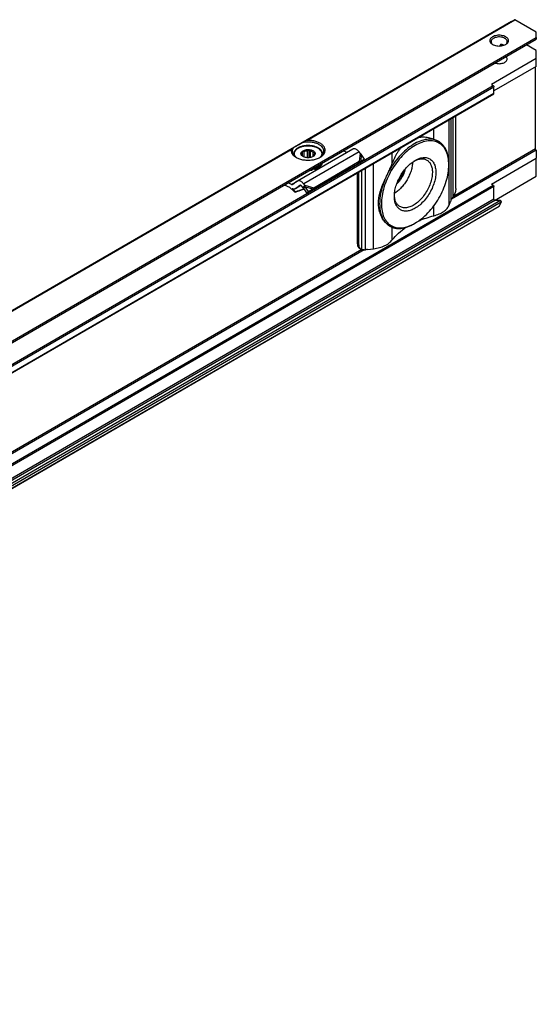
# Model space of a CAD drawing. Header units: millimetres. Extents: x -418 to 1575, y -634 to 914.
# Tile 49 of 49: x 1258 to 1364, y 713 to 914. Entities that reach past the tile are written whole.
import ezdxf

# ---------------------------------------------------------------- set-up
doc = ezdxf.new("R2010")
doc.units = ezdxf.units.MM

# ---------------------------------------------------------------- blocks, each defined once
blk = doc.blocks.new('SOPORTE_SV2__52', base_point=(669.09, 483.45))
at = {"color": 7, "linetype": 'Continuous'}
for p, q in [((1358.56, 913.93), (669.13, 514.91)), ((1358.56, 913.93), (1359.18, 914.29)), ((1363.64, 911.76), (1359.28, 914.28)), ((1363.64, 910.69), (1363.64, 911.76)), ((676.25, 512.46), (1363.64, 910.3)), ((1363.64, 910.69), (1363.64, 910.3)), ((1356.26, 908.93), (1356.26, 909.09)), ((1356.43, 908.94), (1356.8, 909.16)), ((1363.64, 908.01), (1361.66, 909.15)), ((1363.64, 906.37), (1363.64, 908.01)), ((1363.64, 906.37), (1354.45, 901.05)), ((1363.64, 904.74), (1363.64, 906.37)), ((1363.64, 904.74), (1354.98, 899.73)), ((1363.46, 887.89), (1363.46, 904.64)), ((1354.45, 901.05), (1354.84, 900.82)), ((1354.98, 899.28), (1354.98, 900.58)), ((686.72, 512.44), (1354.94, 899.18)), ((1347.18, 879.79), (1347.18, 894.69)), ((1326.1, 887.85), (1314.78, 881.3)), ((1317.17, 886.09), (1317.17, 887.74)), ((1343.69, 889.41), (1343.65, 889.43)), ((1363.64, 887.62), (1363.61, 887.64)), ((1363.64, 887.62), (1363.64, 885.98)), ((1313.97, 886.76), (1313.97, 886.69)), ((1315.69, 886.55), (1315.69, 886.69)), ((1315.78, 886.46), (1315.78, 887.1)), ((1315.83, 886.42), (1315.83, 887.43)), ((1316.17, 886.22), (1316.17, 887.39)), ((1316.83, 886.08), (1316.83, 887.54)), ((1317.46, 886.13), (1317.46, 887.5)), ((1318.02, 886.34), (1318.02, 887.24)), ((1318.26, 886.69), (1318.26, 886.9)), ((1319.97, 886.76), (1319.97, 886.69)), ((1324.91, 887.16), (1324.24, 887.5)), ((1327.6, 887.02), (1327.4, 887.28)), ((1327.74, 885.38), (1328.48, 885.77)), ((1328.48, 885.77), (1327.86, 886.79)), ((1328.48, 885.77), (1327.88, 885.37)), ((1354.45, 880.66), (1363.64, 885.98)), ((1363.64, 882.31), (1363.64, 885.98)), ((1317.77, 879.47), (1327.09, 884.86)), ((1317.87, 883.75), (1317.87, 883.59)), ((1318.14, 879.96), (1327.45, 885.35)), ((1318.33, 883.86), (1318.33, 883.7)), ((1327.12, 884.91), (1327.09, 884.86)), ((1327.23, 885.06), (1327.12, 884.91)), ((1327.22, 885.02), (1327.88, 885.37)), ((1327.45, 885.35), (1327.23, 885.06)), ((1327.38, 885.14), (1327.33, 885.1)), ((1327.74, 885.38), (1327.38, 885.14)), ((1345.75, 884.64), (1345.75, 884.84)), ((1327.05, 868.52), (1327.05, 883.04)), ((1327.38, 868.33), (1327.38, 883.24)), ((1355.09, 877.37), (1363.64, 882.31)), ((1313.23, 879.98), (1312.17, 880.51)), ((1313.6, 880.61), (1312.93, 880.95)), ((1314.73, 881.27), (1313.84, 880.61)), ((1315.51, 880.42), (1314.33, 879.73)), ((1315.27, 880.42), (1314.37, 879.76)), ((1316.22, 879.64), (1315.57, 879.43)), ((1315.62, 879.55), (1315.59, 879.47)), ((1315.62, 879.55), (1316.17, 879.72)), ((1315.92, 879.98), (1315.72, 880.24)), ((1316.07, 880.18), (1315.92, 879.98)), ((1316.19, 880), (1316.06, 879.9)), ((1316.7, 878.89), (1316.06, 879.9)), ((1316.29, 880.47), (1316.07, 880.18)), ((1316.29, 880.47), (1316.08, 880.73)), ((1316.39, 880.15), (1316.19, 880)), ((1317.04, 879.15), (1316.39, 880.15)), ((1317.04, 879.15), (1317.96, 879.72)), ((1317.96, 879.72), (1317.62, 879.46)), ((1317.92, 879.66), (1317.77, 879.47)), ((1318.14, 879.96), (1317.92, 879.66)), ((1354.84, 880.44), (1354.45, 880.66)), ((1354.98, 877.59), (1354.98, 880.19)), ((1314.37, 879.14), (1314.32, 879.02)), ((1316.7, 878.89), (1317.62, 879.46)), ((1317.04, 879.15), (1316.7, 878.89)), ((1356.04, 876.12), (687.82, 489.38)), ((1345.83, 876.42), (1346.11, 877.14)), ((1356.29, 877.31), (1355.18, 877.33)), ((1356.07, 876.15), (1356.48, 876.99)), ((1333.67, 872.1), (1333.63, 872.12)), ((1338.83, 872.68), (1338.65, 872.58)), ((1327.46, 867.61), (1327.8, 867.42)), ((1329.14, 867.32), (1330.38, 867.48))]:
    blk.add_line(p, q, dxfattribs=at)
at = {"color": 3, "linetype": 'Continuous'}
for p, q in [((1316.39, 889.53), (1359.18, 914.29)), ((1316.69, 889.63), (1359.28, 914.28)), ((1358.56, 913.93), (1358.56, 913.93)), ((676.05, 512.73), (1363.64, 910.69)), ((1356.49, 909.22), (1356.26, 909.09)), ((686.62, 514.08), (1354.84, 900.82)), ((686.76, 513.83), (1354.98, 900.58)), ((686.76, 512.53), (1354.98, 899.28)), ((1345.83, 876.42), (1345.83, 893.91)), ((1346.21, 877.44), (1346.21, 894.14)), ((1346.62, 878.15), (1346.62, 894.37)), ((1342.68, 889.87), (1342.68, 892.09)), ((1196.18, 819.95), (1313.58, 887.9)), ((1196.48, 820.06), (1313.48, 887.78)), ((1363.61, 887.64), (1346.28, 877.62)), ((1363.46, 887.89), (1346.59, 878.12)), ((1327.4, 887.28), (1316.08, 880.73)), ((1327.6, 887.02), (1327.45, 885.35)), ((1327.86, 886.79), (1327.74, 885.38)), ((1334.18, 884.95), (1334.18, 887.17)), ((1327.95, 867.35), (1327.95, 883.56)), ((1328.68, 867.29), (1328.68, 883.98)), ((1330.38, 867.48), (1330.38, 884.97)), ((1354.84, 880.44), (686.62, 493.69)), ((1354.98, 880.19), (686.76, 493.45)), ((1313.6, 880.61), (1314.73, 881.27)), ((1315.51, 880.42), (1314.37, 879.76)), ((1315.27, 880.42), (1315.3, 880.44)), ((1316.1, 879.83), (1315.62, 879.55)), ((1316.29, 880.47), (1318.14, 879.96)), ((1316.39, 880.15), (1317.96, 879.72)), ((1354.98, 877.59), (686.76, 490.85)), ((1315.59, 879.47), (1315.57, 879.43)), ((1355.18, 877.33), (686.97, 490.58)), ((1356.07, 876.15), (687.85, 489.41)), ((1356.29, 877.31), (688.07, 490.57)), ((1356.48, 876.99), (688.27, 490.24)), ((1342.68, 874.22), (1342.68, 876.24)), ((1334.18, 869.3), (1334.18, 871.85)), ((1327.05, 868.52), (1327.38, 868.33)), ((1328.45, 867.29), (1169.51, 775.3)), ((1327.97, 867.34), (1169.82, 775.81))]:
    blk.add_line(p, q, dxfattribs=at)
at = {"color": 7, "linetype": 'Continuous'}
for points, knots in [([(1358.56, 913.93), (1358.56, 913.93), (1358.56, 913.93), (1358.56, 913.93), (1358.56, 913.93)], [0, 0, 0, 0, 0.0001066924, 0.0002133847, 0.0002133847, 0.0002133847, 0.0002133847]), ([(1359.28, 914.28), (1359.26, 914.29), (1359.23, 914.31), (1359.2, 914.3), (1359.18, 914.29)], [0, 0, 0, 0, 0.0573272, 0.1040441, 0.1040441, 0.1040441, 0.1040441]), ([(1357.38, 910.8), (1357.25, 910.86), (1356.98, 910.99), (1356.52, 911.09), (1356.04, 911.13), (1355.55, 911.09), (1355.1, 910.99), (1354.7, 910.82), (1354.39, 910.59), (1354.19, 910.32), (1354.12, 910.02), (1354.19, 909.71), (1354.4, 909.44), (1354.59, 909.31), (1354.7, 909.24)], [0, 0, 0, 0, 0.431098, 0.902937, 1.396732, 1.890447, 2.362057, 2.792814, 3.171045, 3.497161, 3.789201, 4.081646, 4.408752, 4.788148, 4.788148, 4.788148, 4.788148]), ([(1357.21, 910.49), (1357.08, 910.55), (1356.81, 910.68), (1356.36, 910.76), (1355.88, 910.78), (1355.42, 910.71), (1355, 910.58), (1354.67, 910.37), (1354.44, 910.12), (1354.41, 909.91), (1354.39, 909.82)], [0, 0, 0, 0, 0.423238, 0.888817, 1.372639, 1.847249, 2.286851, 2.672672, 2.999845, 3.28602, 3.28602, 3.28602, 3.28602]), ([(1354.39, 909.82), (1354.4, 909.76), (1354.41, 909.64), (1354.49, 909.47), (1354.62, 909.32), (1354.74, 909.23), (1354.8, 909.19)], [0, 0, 0, 0, 0.1721846, 0.3545772, 0.5546937, 0.7763357, 0.7763357, 0.7763357, 0.7763357]), ([(1357.69, 909.82), (1357.68, 909.88), (1357.67, 910.01), (1357.57, 910.19), (1357.41, 910.36), (1357.28, 910.45), (1357.21, 910.49)], [0, 0, 0, 0, 0.1889853, 0.3912473, 0.6159874, 0.8670823, 0.8670823, 0.8670823, 0.8670823]), ([(1357.28, 909.19), (1357.34, 909.23), (1357.46, 909.32), (1357.59, 909.47), (1357.67, 909.64), (1357.68, 909.76), (1357.69, 909.82)], [0, 0, 0, 0, 0.2216421, 0.4217585, 0.6041512, 0.7763357, 0.7763357, 0.7763357, 0.7763357]), ([(1357.38, 909.24), (1357.48, 909.31), (1357.68, 909.44), (1357.89, 909.71), (1357.96, 910.02), (1357.89, 910.32), (1357.69, 910.6), (1357.49, 910.73), (1357.38, 910.8)], [0, 0, 0, 0, 0.379809, 0.707216, 0.999947, 1.292408, 1.619154, 1.998185, 1.998185, 1.998185, 1.998185]), ([(1354.7, 909.24), (1354.83, 909.18), (1355.1, 909.04), (1355.56, 908.94), (1356.04, 908.91), (1356.52, 908.94), (1356.98, 909.04), (1357.25, 909.18), (1357.38, 909.24)], [0, 0, 0, 0, 0.429104, 0.898342, 1.389231, 1.88012, 2.349359, 2.778462, 2.778462, 2.778462, 2.778462]), ([(1356.33, 909.2), (1356.33, 909.2), (1356.32, 909.19), (1356.3, 909.18), (1356.29, 909.17), (1356.28, 909.15), (1356.27, 909.14), (1356.27, 909.12), (1356.26, 909.11), (1356.26, 909.1), (1356.26, 909.09)], [0, 0, 0, 0, 0.016296, 0.0353516, 0.0543991, 0.0695195, 0.0849665, 0.1029619, 0.1210203, 0.1360725, 0.1360725, 0.1360725, 0.1360725]), ([(1356.49, 909.22), (1356.49, 909.23), (1356.47, 909.23), (1356.45, 909.23), (1356.43, 909.23), (1356.4, 909.22), (1356.37, 909.22), (1356.34, 909.2), (1356.33, 909.2)], [0, 0, 0, 0, 0.0218822, 0.0434905, 0.0667074, 0.0860883, 0.1281079, 0.1677002, 0.1677002, 0.1677002, 0.1677002]), ([(1357.02, 909.08), (1356.93, 909.11), (1356.76, 909.17), (1356.59, 909.21), (1356.49, 909.22)], [0, 0, 0, 0, 0.2647998, 0.5441683, 0.5441683, 0.5441683, 0.5441683]), ([(1355.23, 905.43), (1355.37, 905.4), (1355.63, 905.33), (1356.06, 905.3), (1356.48, 905.34), (1356.87, 905.43), (1357.21, 905.58), (1357.47, 905.77), (1357.65, 906.01), (1357.68, 906.18), (1357.69, 906.27)], [0, 0, 0, 0, 0.407949, 0.833928, 1.259177, 1.665034, 2.035674, 2.361307, 2.642378, 2.894213, 2.894213, 2.894213, 2.894213]), ([(1357.69, 906.27), (1357.68, 906.35), (1357.66, 906.53), (1357.54, 906.66), (1357.48, 906.73)], [0, 0, 0, 0, 0.2469056, 0.5215336, 0.5215336, 0.5215336, 0.5215336]), ([(1354.84, 900.82), (1354.86, 900.81), (1354.9, 900.78), (1354.94, 900.72), (1354.97, 900.65), (1354.98, 900.6), (1354.98, 900.58)], [0, 0, 0, 0, 0.0695843, 0.1466412, 0.2236607, 0.293145, 0.293145, 0.293145, 0.293145]), ([(1354.94, 899.18), (1354.95, 899.19), (1354.98, 899.22), (1354.98, 899.26), (1354.98, 899.28)], [0, 0, 0, 0, 0.0465697, 0.1036576, 0.1036576, 0.1036576, 0.1036576]), ([(1316.69, 889.63), (1316.67, 889.63), (1316.65, 889.63), (1316.61, 889.62), (1316.57, 889.61), (1316.52, 889.59), (1316.46, 889.56), (1316.41, 889.54), (1316.39, 889.53)], [0, 0, 0, 0, 0.0417273, 0.0795377, 0.1149772, 0.1588504, 0.2459383, 0.316448, 0.316448, 0.316448, 0.316448]), ([(1319.44, 886.17), (1319.62, 886.29), (1319.97, 886.52), (1320.33, 886.98), (1320.5, 887.49), (1320.44, 888.02), (1320.16, 888.5), (1319.69, 888.92), (1319.08, 889.25), (1318.35, 889.5), (1317.53, 889.64), (1316.97, 889.63), (1316.69, 889.63)], [0, 0, 0, 0, 0.654342, 1.224137, 1.732643, 2.227964, 2.764666, 3.378442, 4.0789, 4.855555, 5.685062, 6.536808, 6.536808, 6.536808, 6.536808]), ([(1343.69, 889.41), (1343.32, 889.57), (1342.56, 889.9), (1341.23, 889.89), (1339.83, 889.52), (1338.39, 888.79), (1336.97, 887.73), (1335.63, 886.4), (1334.39, 884.84), (1333.72, 883.67), (1333.38, 883.08)], [0, 0, 0, 0, 1.188653, 2.468107, 3.899292, 5.505218, 7.277699, 9.186534, 11.187082, 13.226255, 13.226255, 13.226255, 13.226255]), ([(1342.68, 889.87), (1342.5, 889.93), (1342.15, 890.05), (1341.61, 890.18), (1341.06, 890.26), (1340.57, 890.28), (1340.15, 890.27), (1339.78, 890.24), (1339.52, 890.19), (1339.37, 890.17), (1339.36, 890.16), (1339.35, 890.16)], [0, 0, 0, 0, 0.557599, 1.114899, 1.672449, 2.231324, 2.57232, 2.942656, 3.340776, 3.362861, 3.385077, 3.385077, 3.385077, 3.385077]), ([(1342.68, 889.87), (1342.77, 889.84), (1342.94, 889.77), (1343.19, 889.66), (1343.43, 889.55), (1343.58, 889.47), (1343.65, 889.43)], [0, 0, 0, 0, 0.283447, 0.558742, 0.817664, 1.069222, 1.069222, 1.069222, 1.069222]), ([(1313.58, 887.9), (1313.57, 887.89), (1313.55, 887.88), (1313.52, 887.86), (1313.51, 887.84), (1313.5, 887.82), (1313.49, 887.8), (1313.48, 887.78), (1313.48, 887.78)], [0, 0, 0, 0, 0.0408159, 0.0792537, 0.0982807, 0.1190424, 0.1409023, 0.1621436, 0.1621436, 0.1621436, 0.1621436]), ([(1313.48, 887.78), (1313.48, 887.63), (1313.47, 887.32), (1313.68, 886.88), (1314.03, 886.48), (1314.34, 886.28), (1314.51, 886.17)], [0, 0, 0, 0, 0.44015, 0.904989, 1.424584, 2.012291, 2.012291, 2.012291, 2.012291]), ([(1313.97, 888.12), (1313.93, 888.1), (1313.86, 888.07), (1313.77, 888.01), (1313.67, 887.95), (1313.61, 887.92), (1313.58, 887.9)], [0, 0, 0, 0, 0.1199242, 0.235563, 0.3437388, 0.4474869, 0.4474869, 0.4474869, 0.4474869]), ([(1313.97, 888.12), (1313.9, 888.01), (1313.76, 887.79), (1313.73, 887.53), (1313.72, 887.41)], [0, 0, 0, 0, 0.3959861, 0.7662165, 0.7662165, 0.7662165, 0.7662165]), ([(1313.97, 888.12), (1314.03, 888.16), (1314.17, 888.24), (1314.41, 888.38), (1314.69, 888.54), (1315.01, 888.73), (1315.36, 888.93), (1315.61, 889.07), (1315.73, 889.15)], [0, 0, 0, 0, 0.21784, 0.49188, 0.81738, 1.188711, 1.599453, 2.042502, 2.042502, 2.042502, 2.042502]), ([(1319.97, 886.76), (1319.97, 886.85), (1319.95, 887.04), (1319.83, 887.34), (1319.63, 887.63), (1319.38, 887.86), (1319.14, 888.03), (1318.9, 888.16), (1318.64, 888.28), (1318.35, 888.38), (1318.03, 888.47), (1317.7, 888.53), (1317.33, 888.57), (1316.97, 888.58), (1316.61, 888.57), (1316.27, 888.53), (1315.93, 888.47), (1315.63, 888.39), (1315.32, 888.28), (1315.05, 888.16), (1314.8, 888.02), (1314.61, 887.89), (1314.44, 887.75), (1314.3, 887.6), (1314.19, 887.46), (1314.11, 887.32), (1314.05, 887.18), (1314, 887.03), (1313.98, 886.89), (1313.97, 886.8), (1313.97, 886.76)], [0, 0, 0, 0, 0.282998, 0.579562, 0.936296, 1.327004, 1.594952, 1.831814, 2.138537, 2.458179, 2.751312, 3.121711, 3.481458, 3.844595, 4.207732, 4.567479, 4.869935, 5.231008, 5.519449, 5.857365, 6.115596, 6.362181, 6.57149, 6.771301, 6.955775, 7.110695, 7.262346, 7.409124, 7.56074, 7.691295, 7.691295, 7.691295, 7.691295]), ([(1316.39, 889.53), (1316.34, 889.5), (1316.23, 889.43), (1316.06, 889.34), (1315.9, 889.24), (1315.79, 889.18), (1315.73, 889.15)], [0, 0, 0, 0, 0.1931224, 0.3830345, 0.5741677, 0.7596897, 0.7596897, 0.7596897, 0.7596897]), ([(1320.22, 887.41), (1320.2, 887.57), (1320.16, 887.89), (1319.84, 888.33), (1319.37, 888.7), (1318.77, 889), (1318.06, 889.2), (1317.29, 889.3), (1316.5, 889.29), (1315.99, 889.2), (1315.73, 889.15)], [0, 0, 0, 0, 0.466803, 0.982486, 1.574651, 2.247055, 2.986259, 3.768129, 4.562817, 5.338886, 5.338886, 5.338886, 5.338886]), ([(1315.82, 887.43), (1315.91, 887.49), (1316.1, 887.61), (1316.45, 887.71), (1316.83, 887.77), (1317.22, 887.76), (1317.59, 887.69), (1317.92, 887.57), (1318.18, 887.4), (1318.37, 887.19), (1318.44, 886.95), (1318.39, 886.7), (1318.23, 886.48), (1318.08, 886.38), (1317.99, 886.32)], [0, 0, 0, 0, 0.323162, 0.68559, 1.073338, 1.468156, 1.850703, 2.203563, 2.5146, 2.781313, 3.016137, 3.247277, 3.505123, 3.805981, 3.805981, 3.805981, 3.805981]), ([(1316.83, 887.54), (1316.86, 887.56), (1316.92, 887.59), (1317, 887.64), (1317.09, 887.69), (1317.14, 887.72), (1317.17, 887.74)], [0, 0, 0, 0, 0.0951655, 0.1948316, 0.2905211, 0.3910209, 0.3910209, 0.3910209, 0.3910209]), ([(1317.17, 887.74), (1317.19, 887.72), (1317.24, 887.67), (1317.31, 887.61), (1317.38, 887.55), (1317.43, 887.51), (1317.46, 887.5)], [0, 0, 0, 0, 0.0985006, 0.1917338, 0.2880791, 0.3793, 0.3793, 0.3793, 0.3793]), ([(1327.4, 887.28), (1327.33, 887.36), (1327.19, 887.52), (1326.97, 887.71), (1326.73, 887.84), (1326.5, 887.92), (1326.28, 887.93), (1326.16, 887.87), (1326.1, 887.85)], [0, 0, 0, 0, 0.318961, 0.616971, 0.88702, 1.126112, 1.337253, 1.531194, 1.531194, 1.531194, 1.531194]), ([(1345.75, 884.64), (1345.73, 885.13), (1345.69, 886.07), (1345.29, 887.36), (1344.66, 888.4), (1343.76, 889.15), (1342.67, 889.54), (1341.44, 889.57), (1340.14, 889.25), (1338.79, 888.61), (1337.45, 887.67), (1336.17, 886.47), (1334.99, 885.05), (1333.95, 883.47), (1333.1, 881.78), (1332.46, 880.05), (1332.05, 878.34), (1331.99, 877.2), (1331.96, 876.66)], [0, 0, 0, 0, 1.480431, 2.804381, 3.995055, 5.107386, 6.220508, 7.413285, 8.740065, 10.223482, 11.859406, 13.624365, 15.481842, 17.387266, 19.292229, 21.148356, 22.911188, 24.544405, 24.544405, 24.544405, 24.544405]), ([(1336.14, 888.31), (1336, 888.15), (1335.72, 887.83), (1335.34, 887.3), (1335, 886.75), (1334.69, 886.17), (1334.42, 885.57), (1334.26, 885.16), (1334.18, 884.95)], [0, 0, 0, 0, 0.626092, 1.286731, 1.943975, 2.575798, 3.248881, 3.905333, 3.905333, 3.905333, 3.905333]), ([(1343.98, 889.22), (1343.93, 889.25), (1343.84, 889.32), (1343.74, 889.38), (1343.69, 889.41)], [0, 0, 0, 0, 0.1747046, 0.3490898, 0.3490898, 0.3490898, 0.3490898]), ([(1343.98, 889.22), (1344.05, 889.16), (1344.18, 889.05), (1344.36, 888.87), (1344.53, 888.7), (1344.64, 888.58), (1344.69, 888.52)], [0, 0, 0, 0, 0.2591166, 0.5123818, 0.7548335, 0.9924199, 0.9924199, 0.9924199, 0.9924199]), ([(1345.75, 884.84), (1345.74, 885.21), (1345.72, 885.91), (1345.51, 886.9), (1345.19, 887.79), (1344.85, 888.28), (1344.69, 888.52)], [0, 0, 0, 0, 1.089484, 2.097976, 3.029125, 3.894212, 3.894212, 3.894212, 3.894212]), ([(1363.61, 887.64), (1363.59, 887.65), (1363.55, 887.68), (1363.5, 887.75), (1363.47, 887.81), (1363.47, 887.86), (1363.46, 887.89)], [0, 0, 0, 0, 0.0695843, 0.1466412, 0.2236607, 0.293145, 0.293145, 0.293145, 0.293145]), ([(1313.72, 887.41), (1313.73, 887.29), (1313.76, 887.04), (1313.94, 886.7), (1314.22, 886.38), (1314.47, 886.21), (1314.6, 886.12)], [0, 0, 0, 0, 0.35601, 0.735085, 1.153705, 1.619508, 1.619508, 1.619508, 1.619508]), ([(1314.51, 886.17), (1314.74, 886.06), (1315.24, 885.82), (1316.08, 885.63), (1316.97, 885.56), (1317.86, 885.63), (1318.7, 885.82), (1319.2, 886.06), (1319.44, 886.17)], [0, 0, 0, 0, 0.790454, 1.654841, 2.55911, 3.463379, 4.327766, 5.11822, 5.11822, 5.11822, 5.11822]), ([(1315.95, 886.32), (1315.88, 886.37), (1315.74, 886.46), (1315.58, 886.65), (1315.51, 886.86), (1315.53, 887.07), (1315.64, 887.27), (1315.76, 887.37), (1315.82, 887.43)], [0, 0, 0, 0, 0.266969, 0.499966, 0.707901, 0.909447, 1.126313, 1.37333, 1.37333, 1.37333, 1.37333]), ([(1315.64, 886.6), (1315.64, 886.6), (1315.65, 886.62), (1315.66, 886.64), (1315.67, 886.66), (1315.68, 886.68), (1315.69, 886.69)], [0, 0, 0, 0, 0.020855, 0.0441775, 0.0727875, 0.1049394, 0.1049394, 0.1049394, 0.1049394]), ([(1315.92, 886.35), (1315.9, 886.37), (1315.85, 886.41), (1315.78, 886.47), (1315.71, 886.53), (1315.66, 886.58), (1315.64, 886.6)], [0, 0, 0, 0, 0.0912877, 0.1877075, 0.2808739, 0.3793, 0.3793, 0.3793, 0.3793]), ([(1315.67, 886.8), (1315.68, 886.85), (1315.69, 886.96), (1315.75, 887.05), (1315.78, 887.1)], [0, 0, 0, 0, 0.1571311, 0.3264228, 0.3264228, 0.3264228, 0.3264228]), ([(1315.69, 886.69), (1315.68, 886.71), (1315.67, 886.74), (1315.67, 886.78), (1315.67, 886.8)], [0, 0, 0, 0, 0.0541749, 0.1078159, 0.1078159, 0.1078159, 0.1078159]), ([(1315.78, 887.1), (1315.79, 887.12), (1315.79, 887.18), (1315.81, 887.26), (1315.82, 887.34), (1315.83, 887.4), (1315.83, 887.43)], [0, 0, 0, 0, 0.0765587, 0.1596244, 0.2416197, 0.3297372, 0.3297372, 0.3297372, 0.3297372]), ([(1315.83, 887.43), (1315.86, 887.42), (1315.91, 887.41), (1316, 887.4), (1316.08, 887.39), (1316.14, 887.39), (1316.17, 887.39)], [0, 0, 0, 0, 0.0854141, 0.1678268, 0.2551165, 0.3400891, 0.3400891, 0.3400891, 0.3400891]), ([(1316.01, 886.29), (1315.99, 886.3), (1315.96, 886.32), (1315.94, 886.34), (1315.92, 886.35)], [0, 0, 0, 0, 0.051152, 0.100932, 0.100932, 0.100932, 0.100932]), ([(1317.99, 886.32), (1317.9, 886.28), (1317.69, 886.18), (1317.34, 886.1), (1316.97, 886.07), (1316.6, 886.1), (1316.26, 886.18), (1316.05, 886.28), (1315.95, 886.32)], [0, 0, 0, 0, 0.327474, 0.685577, 1.060203, 1.434829, 1.792932, 2.120405, 2.120405, 2.120405, 2.120405]), ([(1316.17, 887.39), (1316.27, 887.43), (1316.48, 887.51), (1316.71, 887.53), (1316.83, 887.54)], [0, 0, 0, 0, 0.3288441, 0.6820628, 0.6820628, 0.6820628, 0.6820628]), ([(1317.46, 887.5), (1317.56, 887.47), (1317.76, 887.41), (1317.94, 887.3), (1318.02, 887.24)], [0, 0, 0, 0, 0.3295971, 0.6222375, 0.6222375, 0.6222375, 0.6222375]), ([(1318.11, 886.4), (1318.1, 886.39), (1318.07, 886.37), (1318.03, 886.35), (1317.99, 886.32), (1317.97, 886.31), (1317.96, 886.31)], [0, 0, 0, 0, 0.0560233, 0.110517, 0.1433848, 0.1757255, 0.1757255, 0.1757255, 0.1757255]), ([(1318.02, 887.24), (1318.04, 887.24), (1318.09, 887.23), (1318.17, 887.23), (1318.24, 887.23), (1318.28, 887.23), (1318.31, 887.23)], [0, 0, 0, 0, 0.0732353, 0.1477483, 0.2173539, 0.2890485, 0.2890485, 0.2890485, 0.2890485]), ([(1318.16, 886.49), (1318.16, 886.48), (1318.15, 886.47), (1318.14, 886.44), (1318.13, 886.42), (1318.12, 886.41), (1318.11, 886.4)], [0, 0, 0, 0, 0.0321402, 0.0607412, 0.0840751, 0.1049394, 0.1049394, 0.1049394, 0.1049394]), ([(1318.27, 886.8), (1318.27, 886.74), (1318.26, 886.63), (1318.19, 886.54), (1318.16, 886.49)], [0, 0, 0, 0, 0.1571311, 0.3264228, 0.3264228, 0.3264228, 0.3264228]), ([(1318.31, 887.23), (1318.3, 887.2), (1318.3, 887.14), (1318.28, 887.06), (1318.27, 886.98), (1318.26, 886.93), (1318.26, 886.9)], [0, 0, 0, 0, 0.0879914, 0.1698783, 0.2530704, 0.3297372, 0.3297372, 0.3297372, 0.3297372]), ([(1318.26, 886.9), (1318.26, 886.89), (1318.27, 886.85), (1318.27, 886.81), (1318.27, 886.8)], [0, 0, 0, 0, 0.0541749, 0.1078159, 0.1078159, 0.1078159, 0.1078159]), ([(1319.35, 886.12), (1319.48, 886.21), (1319.72, 886.38), (1320, 886.7), (1320.19, 887.04), (1320.21, 887.29), (1320.22, 887.41)], [0, 0, 0, 0, 0.465803, 0.884422, 1.263498, 1.619508, 1.619508, 1.619508, 1.619508]), ([(1327.86, 886.79), (1327.84, 886.81), (1327.8, 886.85), (1327.74, 886.91), (1327.67, 886.96), (1327.62, 887), (1327.6, 887.02)], [0, 0, 0, 0, 0.0826262, 0.1740072, 0.264511, 0.3493827, 0.3493827, 0.3493827, 0.3493827]), ([(1338.69, 885.44), (1338.92, 885.55), (1339.37, 885.76), (1340.06, 885.89), (1340.71, 885.87), (1341.08, 885.7), (1341.26, 885.61)], [0, 0, 0, 0, 0.769155, 1.461007, 2.088437, 2.678436, 2.678436, 2.678436, 2.678436]), ([(1338.87, 885.55), (1339.18, 885.71), (1339.76, 886), (1340.68, 886.17), (1341.52, 886.06), (1342.23, 885.64), (1342.74, 884.97), (1343.04, 884.09), (1343.13, 883.05), (1343.02, 881.91), (1342.7, 880.7), (1342.19, 879.49), (1341.53, 878.34), (1340.73, 877.3), (1339.85, 876.41), (1339.18, 875.97), (1338.86, 875.76)], [0, 0, 0, 0, 1.031569, 1.939191, 2.750204, 3.524049, 4.335656, 5.244234, 6.276854, 7.431623, 8.686326, 10.005829, 11.347826, 12.667695, 13.92309, 15.078797, 15.078797, 15.078797, 15.078797]), ([(1341.26, 885.61), (1341.43, 885.49), (1341.78, 885.23), (1342.13, 884.63), (1342.36, 883.91), (1342.38, 883.38), (1342.39, 883.1)], [0, 0, 0, 0, 0.626188, 1.296642, 2.04203, 2.875289, 2.875289, 2.875289, 2.875289]), ([(1317.38, 883.53), (1317.47, 883.54), (1317.63, 883.55), (1317.79, 883.58), (1317.87, 883.59)], [0, 0, 0, 0, 0.2478533, 0.4926849, 0.4926849, 0.4926849, 0.4926849]), ([(1317.74, 883.73), (1317.76, 883.74), (1317.8, 883.74), (1317.85, 883.75), (1317.87, 883.75)], [0, 0, 0, 0, 0.0692133, 0.138122, 0.138122, 0.138122, 0.138122]), ([(1317.86, 883.8), (1317.86, 883.79), (1317.86, 883.78), (1317.87, 883.76), (1317.87, 883.75)], [0, 0, 0, 0, 0.02444959, 0.05025209, 0.05025209, 0.05025209, 0.05025209]), ([(1318.33, 883.7), (1318.32, 883.72), (1318.28, 883.75), (1318.19, 883.78), (1318.1, 883.79), (1318, 883.78), (1317.92, 883.75), (1317.89, 883.71), (1317.87, 883.69)], [0, 0, 0, 0, 0.0735367, 0.1621451, 0.2593074, 0.3554137, 0.4412023, 0.5113348, 0.5113348, 0.5113348, 0.5113348]), ([(1318.11, 883.93), (1318.1, 883.92), (1318.08, 883.92), (1318.06, 883.91), (1318.05, 883.91)], [0, 0, 0, 0, 0.03050122, 0.06108402, 0.06108402, 0.06108402, 0.06108402]), ([(1319.77, 884.91), (1319.69, 884.8), (1319.5, 884.57), (1319.11, 884.3), (1318.64, 884.07), (1318.29, 883.98), (1318.11, 883.93)], [0, 0, 0, 0, 0.419388, 0.890235, 1.411843, 1.976413, 1.976413, 1.976413, 1.976413]), ([(1318.33, 883.86), (1318.33, 883.87), (1318.31, 883.89), (1318.27, 883.91), (1318.22, 883.93), (1318.19, 883.94), (1318.18, 883.94)], [0, 0, 0, 0, 0.0384222, 0.0817, 0.1294604, 0.180702, 0.180702, 0.180702, 0.180702]), ([(1318.33, 883.7), (1318.54, 883.77), (1318.92, 883.9), (1319.41, 884.21), (1319.78, 884.57), (1319.89, 884.87), (1319.94, 885.01)], [0, 0, 0, 0, 0.641245, 1.215663, 1.718015, 2.160758, 2.160758, 2.160758, 2.160758]), ([(1318.33, 883.86), (1318.51, 883.92), (1318.86, 884.04), (1319.3, 884.3), (1319.66, 884.6), (1319.8, 884.85), (1319.87, 884.97)], [0, 0, 0, 0, 0.56497, 1.079819, 1.539194, 1.947249, 1.947249, 1.947249, 1.947249]), ([(1327.33, 885.1), (1327.31, 885.09), (1327.27, 885.06), (1327.22, 885.02), (1327.17, 884.97), (1327.14, 884.93), (1327.12, 884.91)], [0, 0, 0, 0, 0.0682136, 0.1438643, 0.2109581, 0.2850879, 0.2850879, 0.2850879, 0.2850879]), ([(1327.45, 885.35), (1327.48, 885.35), (1327.53, 885.36), (1327.6, 885.37), (1327.67, 885.37), (1327.72, 885.38), (1327.74, 885.38)], [0, 0, 0, 0, 0.0787847, 0.1486466, 0.2185683, 0.2863987, 0.2863987, 0.2863987, 0.2863987]), ([(1333.38, 883.08), (1333.45, 883.24), (1333.6, 883.55), (1333.81, 884.02), (1334.01, 884.48), (1334.13, 884.8), (1334.18, 884.95)], [0, 0, 0, 0, 0.519779, 1.03101, 1.543522, 2.042905, 2.042905, 2.042905, 2.042905]), ([(1334.61, 878.19), (1334.63, 878.53), (1334.67, 879.23), (1334.92, 880.28), (1335.32, 881.35), (1335.84, 882.39), (1336.48, 883.37), (1337.22, 884.24), (1338, 884.99), (1338.59, 885.37), (1338.87, 885.55)], [0, 0, 0, 0, 1.007521, 2.095135, 3.24031, 4.415474, 5.590637, 6.735812, 7.823426, 8.830947, 8.830947, 8.830947, 8.830947]), ([(1338.36, 885.22), (1338.33, 884.92), (1338.28, 884.32), (1338.04, 883.4), (1337.69, 882.48), (1337.23, 881.59), (1336.68, 880.74), (1336.06, 879.98), (1335.39, 879.32), (1334.89, 878.97), (1334.65, 878.81)], [0, 0, 0, 0, 0.883325, 1.828477, 2.817611, 3.829543, 4.841474, 5.830609, 6.77576, 7.659085, 7.659085, 7.659085, 7.659085]), ([(1335.1, 880.74), (1335.24, 880.88), (1335.53, 881.15), (1335.91, 881.63), (1336.25, 882.15), (1336.54, 882.71), (1336.76, 883.28), (1336.86, 883.67), (1336.9, 883.86)], [0, 0, 0, 0, 0.58827, 1.201661, 1.828033, 2.454405, 3.067796, 3.656067, 3.656067, 3.656067, 3.656067]), ([(1338.83, 872.68), (1339.29, 872.98), (1340.25, 873.6), (1341.52, 874.81), (1342.71, 876.23), (1343.75, 877.81), (1344.61, 879.51), (1345.25, 881.24), (1345.67, 882.96), (1345.72, 884.09), (1345.75, 884.64)], [0, 0, 0, 0, 1.637222, 3.404594, 5.265504, 7.175144, 9.084785, 10.945695, 12.713067, 14.350289, 14.350289, 14.350289, 14.350289]), ([(1332.67, 872.98), (1332.58, 873.1), (1332.38, 873.35), (1332.14, 873.75), (1331.91, 874.2), (1331.75, 874.59), (1331.64, 874.92), (1331.56, 875.18), (1331.5, 875.44), (1331.43, 875.8), (1331.37, 876.26), (1331.35, 876.82), (1331.38, 877.38), (1331.45, 877.97), (1331.56, 878.55), (1331.72, 879.15), (1331.91, 879.74), (1332.14, 880.35), (1332.39, 880.96), (1332.58, 881.36), (1332.67, 881.56)], [0, 0, 0, 0, 0.455076, 0.936784, 1.429312, 1.948333, 2.222681, 2.474064, 2.752611, 3.011674, 3.591078, 4.120185, 4.705663, 5.277209, 5.882114, 6.490366, 7.124638, 7.766085, 8.429684, 9.096734, 9.096734, 9.096734, 9.096734]), ([(1332.67, 881.56), (1332.46, 881.01), (1332.05, 879.92), (1331.7, 878.27), (1331.57, 876.7), (1331.68, 875.27), (1332.01, 874), (1332.46, 873.31), (1332.67, 872.98)], [0, 0, 0, 0, 1.781311, 3.473465, 5.046169, 6.479962, 7.771043, 8.936929, 8.936929, 8.936929, 8.936929]), ([(1332.67, 881.56), (1332.73, 881.69), (1332.85, 881.94), (1333.03, 882.31), (1333.21, 882.69), (1333.32, 882.95), (1333.38, 883.08)], [0, 0, 0, 0, 0.41371, 0.833461, 1.251311, 1.67277, 1.67277, 1.67277, 1.67277]), ([(1335.28, 881.21), (1335.42, 881.37), (1335.71, 881.7), (1336.07, 882.26), (1336.38, 882.85), (1336.52, 883.26), (1336.59, 883.47)], [0, 0, 0, 0, 0.648659, 1.314288, 1.979918, 2.628576, 2.628576, 2.628576, 2.628576]), ([(1342.39, 883.1), (1342.37, 882.73), (1342.32, 881.95), (1341.99, 880.79), (1341.48, 879.63), (1340.82, 878.54), (1340.03, 877.56), (1339.16, 876.77), (1338.25, 876.19), (1337.35, 875.86), (1336.48, 875.79), (1335.98, 875.99), (1335.75, 876.09)], [0, 0, 0, 0, 1.115347, 2.330673, 3.60782, 4.901116, 6.163054, 7.349737, 8.426782, 9.376579, 10.20771, 10.964124, 10.964124, 10.964124, 10.964124]), ([(1313.23, 879.98), (1313.41, 879.83), (1313.79, 879.53), (1314.14, 879.19), (1314.32, 879.02)], [0, 0, 0, 0, 0.715526, 1.456391, 1.456391, 1.456391, 1.456391]), ([(1313.6, 880.61), (1313.64, 880.59), (1313.71, 880.56), (1313.79, 880.59), (1313.83, 880.6)], [0, 0, 0, 0, 0.1279345, 0.2345827, 0.2345827, 0.2345827, 0.2345827]), ([(1314.37, 879.14), (1314.27, 879.24), (1314.06, 879.44), (1313.85, 879.63), (1313.74, 879.73)], [0, 0, 0, 0, 0.4316811, 0.8556339, 0.8556339, 0.8556339, 0.8556339]), ([(1314.33, 879.73), (1314.29, 879.71), (1314.2, 879.67), (1314.05, 879.66), (1313.9, 879.67), (1313.8, 879.71), (1313.74, 879.73)], [0, 0, 0, 0, 0.1366038, 0.2796085, 0.4340577, 0.602995, 0.602995, 0.602995, 0.602995]), ([(1313.83, 880.6), (1313.83, 880.6), (1313.83, 880.6), (1313.84, 880.61), (1313.84, 880.61)], [0, 0, 0, 0, 0.00929629, 0.01861192, 0.01861192, 0.01861192, 0.01861192]), ([(1314.37, 879.76), (1314.37, 879.76), (1314.35, 879.75), (1314.33, 879.74), (1314.33, 879.73)], [0, 0, 0, 0, 0.02794691, 0.05583578, 0.05583578, 0.05583578, 0.05583578]), ([(1314.37, 879.14), (1314.47, 879.18), (1314.68, 879.24), (1314.99, 879.34), (1315.31, 879.45), (1315.52, 879.51), (1315.62, 879.55)], [0, 0, 0, 0, 0.329761, 0.658974, 0.988127, 1.316736, 1.316736, 1.316736, 1.316736]), ([(1314.78, 881.3), (1314.77, 881.29), (1314.76, 881.28), (1314.74, 881.27), (1314.73, 881.27)], [0, 0, 0, 0, 0.02788887, 0.05583578, 0.05583578, 0.05583578, 0.05583578]), ([(1316.08, 880.73), (1316.01, 880.81), (1315.88, 880.97), (1315.65, 881.16), (1315.42, 881.29), (1315.19, 881.37), (1314.97, 881.38), (1314.84, 881.33), (1314.78, 881.3)], [0, 0, 0, 0, 0.318961, 0.616971, 0.88702, 1.126112, 1.337253, 1.531194, 1.531194, 1.531194, 1.531194]), ([(1315.28, 880.43), (1315.28, 880.43), (1315.27, 880.43), (1315.27, 880.43), (1315.27, 880.42)], [0, 0, 0, 0, 0.00929629, 0.01861192, 0.01861192, 0.01861192, 0.01861192]), ([(1315.72, 880.24), (1315.68, 880.28), (1315.62, 880.36), (1315.5, 880.43), (1315.38, 880.47), (1315.31, 880.44), (1315.28, 880.43)], [0, 0, 0, 0, 0.1568648, 0.2952629, 0.4107357, 0.5088861, 0.5088861, 0.5088861, 0.5088861]), ([(1316.06, 879.9), (1316.05, 879.9), (1316.02, 879.92), (1315.99, 879.94), (1315.95, 879.96), (1315.93, 879.98), (1315.92, 879.98)], [0, 0, 0, 0, 0.0408745, 0.0819997, 0.1230501, 0.1643534, 0.1643534, 0.1643534, 0.1643534]), ([(1316.39, 880.15), (1316.39, 880.18), (1316.37, 880.23), (1316.34, 880.31), (1316.32, 880.39), (1316.3, 880.44), (1316.29, 880.47)], [0, 0, 0, 0, 0.0870644, 0.1713182, 0.2552987, 0.3377326, 0.3377326, 0.3377326, 0.3377326]), ([(1317.96, 879.72), (1317.97, 879.74), (1318.01, 879.78), (1318.05, 879.84), (1318.1, 879.9), (1318.12, 879.93), (1318.14, 879.95)], [0, 0, 0, 0, 0.0782267, 0.1539657, 0.2272702, 0.2977257, 0.2977257, 0.2977257, 0.2977257]), ([(1318.14, 879.95), (1318.14, 879.95), (1318.14, 879.95), (1318.14, 879.96), (1318.14, 879.96)], [0, 0, 0, 0, 0.001710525, 0.003419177, 0.003419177, 0.003419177, 0.003419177]), ([(1347.18, 879.79), (1347.17, 879.65), (1347.16, 879.38), (1347.04, 878.96), (1346.86, 878.54), (1346.7, 878.29), (1346.62, 878.15)], [0, 0, 0, 0, 0.398418, 0.832175, 1.288173, 1.750693, 1.750693, 1.750693, 1.750693]), ([(1354.84, 880.44), (1354.86, 880.42), (1354.9, 880.4), (1354.94, 880.33), (1354.97, 880.26), (1354.98, 880.22), (1354.98, 880.19)], [0, 0, 0, 0, 0.0695843, 0.1466412, 0.2236607, 0.293145, 0.293145, 0.293145, 0.293145]), ([(1315.57, 879.43), (1315.46, 879.39), (1315.25, 879.33), (1314.94, 879.22), (1314.63, 879.12), (1314.42, 879.05), (1314.32, 879.02)], [0, 0, 0, 0, 0.327868, 0.656243, 0.984689, 1.313673, 1.313673, 1.313673, 1.313673]), ([(1317.62, 879.46), (1317.64, 879.47), (1317.66, 879.47), (1317.7, 879.47), (1317.74, 879.47), (1317.76, 879.47), (1317.77, 879.47)], [0, 0, 0, 0, 0.0384606, 0.076677, 0.1145063, 0.152093, 0.152093, 0.152093, 0.152093]), ([(1338.86, 875.76), (1338.59, 875.61), (1338.07, 875.35), (1337.26, 875.16), (1336.51, 875.17), (1335.84, 875.42), (1335.29, 875.88), (1334.9, 876.52), (1334.65, 877.31), (1334.63, 877.89), (1334.61, 878.19)], [0, 0, 0, 0, 0.912872, 1.729352, 2.463369, 3.148367, 3.832879, 4.565601, 5.380339, 6.291374, 6.291374, 6.291374, 6.291374]), ([(1335.75, 876.09), (1335.59, 876.21), (1335.25, 876.45), (1334.91, 877), (1334.68, 877.66), (1334.64, 878.15), (1334.62, 878.4)], [0, 0, 0, 0, 0.589999, 1.21743, 1.909281, 2.678436, 2.678436, 2.678436, 2.678436]), ([(1346.21, 877.44), (1346.24, 877.5), (1346.28, 877.62), (1346.38, 877.79), (1346.49, 877.97), (1346.57, 878.09), (1346.62, 878.15)], [0, 0, 0, 0, 0.1795326, 0.3788933, 0.5940942, 0.8214453, 0.8214453, 0.8214453, 0.8214453]), ([(1354.98, 877.59), (1354.98, 877.57), (1354.98, 877.53), (1355.01, 877.47), (1355.04, 877.42), (1355.09, 877.37), (1355.13, 877.34), (1355.17, 877.33), (1355.18, 877.33)], [0, 0, 0, 0, 0.0591514, 0.1245698, 0.191665, 0.2554465, 0.3117368, 0.3586167, 0.3586167, 0.3586167, 0.3586167]), ([(1331.96, 876.66), (1331.99, 876.16), (1332.03, 875.23), (1332.42, 873.94), (1333.05, 872.9), (1333.94, 872.15), (1335.03, 871.76), (1336.25, 871.73), (1337.56, 872.03), (1338.39, 872.46), (1338.83, 872.68)], [0, 0, 0, 0, 1.477141, 2.798511, 3.987042, 5.097103, 6.207163, 7.395695, 8.717064, 10.194205, 10.194205, 10.194205, 10.194205]), ([(1342.68, 874.22), (1343.05, 874.33), (1343.76, 874.54), (1344.69, 875.06), (1345.42, 875.66), (1345.7, 876.18), (1345.83, 876.42)], [0, 0, 0, 0, 1.163911, 2.219114, 3.150389, 3.968074, 3.968074, 3.968074, 3.968074]), ([(1346.21, 877.44), (1346.2, 877.39), (1346.16, 877.29), (1346.13, 877.19), (1346.11, 877.14)], [0, 0, 0, 0, 0.1667393, 0.3192904, 0.3192904, 0.3192904, 0.3192904]), ([(1356.04, 876.12), (1356.04, 876.13), (1356.06, 876.13), (1356.06, 876.15), (1356.07, 876.15)], [0, 0, 0, 0, 0.02117301, 0.04365722, 0.04365722, 0.04365722, 0.04365722]), ([(1356.48, 876.99), (1356.49, 877.01), (1356.5, 877.05), (1356.48, 877.12), (1356.45, 877.19), (1356.41, 877.25), (1356.35, 877.3), (1356.31, 877.31), (1356.29, 877.31)], [0, 0, 0, 0, 0.0586558, 0.1305554, 0.2104936, 0.2900936, 0.3610972, 0.4187057, 0.4187057, 0.4187057, 0.4187057]), ([(1339.67, 873.22), (1340.15, 873.41), (1341.14, 873.8), (1342.16, 874.08), (1342.68, 874.22)], [0, 0, 0, 0, 1.558601, 3.174184, 3.174184, 3.174184, 3.174184]), ([(1333.38, 872.29), (1333.32, 872.34), (1333.21, 872.45), (1333.03, 872.61), (1332.85, 872.79), (1332.73, 872.91), (1332.67, 872.98)], [0, 0, 0, 0, 0.2310341, 0.4757294, 0.7261986, 0.9918478, 0.9918478, 0.9918478, 0.9918478]), ([(1333.38, 872.29), (1333.43, 872.25), (1333.52, 872.19), (1333.62, 872.13), (1333.67, 872.1)], [0, 0, 0, 0, 0.1747069, 0.3490944, 0.3490944, 0.3490944, 0.3490944]), ([(1333.63, 872.12), (1333.61, 872.13), (1333.57, 872.16), (1333.51, 872.2), (1333.44, 872.24), (1333.4, 872.27), (1333.38, 872.29)], [0, 0, 0, 0, 0.0706352, 0.148623, 0.2232948, 0.3052361, 0.3052361, 0.3052361, 0.3052361]), ([(1333.67, 872.1), (1334.02, 871.94), (1334.74, 871.61), (1336.01, 871.6), (1337.35, 871.91), (1338.2, 872.35), (1338.65, 872.58)], [0, 0, 0, 0, 1.138524, 2.35753, 3.712781, 5.227798, 5.227798, 5.227798, 5.227798]), ([(1334.18, 869.3), (1334.59, 869.77), (1335.44, 870.76), (1336.51, 871.49), (1337.07, 871.88)], [0, 0, 0, 0, 1.853687, 3.88452, 3.88452, 3.88452, 3.88452]), ([(1327.05, 868.52), (1327.05, 868.42), (1327.06, 868.23), (1327.14, 867.97), (1327.27, 867.75), (1327.4, 867.65), (1327.46, 867.61)], [0, 0, 0, 0, 0.303003, 0.574054, 0.817855, 1.04556, 1.04556, 1.04556, 1.04556]), ([(1327.8, 867.42), (1327.73, 867.46), (1327.6, 867.55), (1327.48, 867.77), (1327.4, 868.03), (1327.39, 868.23), (1327.38, 868.33)], [0, 0, 0, 0, 0.227705, 0.471506, 0.742556, 1.04556, 1.04556, 1.04556, 1.04556]), ([(1330.38, 867.48), (1330.78, 867.55), (1331.56, 867.68), (1332.63, 868.09), (1333.54, 868.6), (1333.98, 869.08), (1334.18, 869.3)], [0, 0, 0, 0, 1.229604, 2.37558, 3.408576, 4.317336, 4.317336, 4.317336, 4.317336]), ([(1327.95, 867.35), (1327.92, 867.36), (1327.87, 867.38), (1327.82, 867.4), (1327.8, 867.42)], [0, 0, 0, 0, 0.0838297, 0.1668091, 0.1668091, 0.1668091, 0.1668091]), ([(1327.95, 867.35), (1328, 867.34), (1328.1, 867.31), (1328.27, 867.3), (1328.47, 867.29), (1328.6, 867.29), (1328.68, 867.29)], [0, 0, 0, 0, 0.1502726, 0.3200426, 0.5180519, 0.7310186, 0.7310186, 0.7310186, 0.7310186]), ([(1329.14, 867.32), (1329.06, 867.31), (1328.91, 867.29), (1328.75, 867.29), (1328.68, 867.29)], [0, 0, 0, 0, 0.2337301, 0.4640681, 0.4640681, 0.4640681, 0.4640681])]:
    blk.add_open_spline(points, degree=3, knots=knots, dxfattribs=at)
at = {"color": 3, "linetype": 'Continuous'}
for points, knots in [([(1314.44, 886.23), (1314.35, 886.36), (1314.19, 886.59), (1314.15, 887.03), (1314.3, 887.45), (1314.61, 887.82), (1315.07, 888.13), (1315.64, 888.36), (1316.28, 888.51), (1316.97, 888.56), (1317.66, 888.51), (1318.31, 888.36), (1318.88, 888.13), (1319.33, 887.82), (1319.65, 887.45), (1319.8, 887.03), (1319.75, 886.59), (1319.59, 886.36), (1319.51, 886.23)], [0, 0, 0, 0, 0.442276, 0.849638, 1.269579, 1.743138, 2.288883, 2.904447, 3.573387, 4.270945, 4.968504, 5.637444, 6.253008, 6.798753, 7.272312, 7.692253, 8.099614, 8.541891, 8.541891, 8.541891, 8.541891]), ([(1313.97, 886.68), (1313.97, 886.69), (1313.97, 886.72), (1313.97, 886.74), (1313.97, 886.76)], [0, 0, 0, 0, 0.037525, 0.07501535, 0.07501535, 0.07501535, 0.07501535]), ([(1319.97, 886.76), (1319.97, 886.74), (1319.97, 886.72), (1319.97, 886.69), (1319.97, 886.68)], [0, 0, 0, 0, 0.03749035, 0.07501535, 0.07501535, 0.07501535, 0.07501535])]:
    blk.add_open_spline(points, degree=3, knots=knots, dxfattribs=at)
blk = doc.blocks.new('Iso1', base_point=(735.25, 534.31))
blk.add_blockref('SOPORTE_SV2__52', (669.09, 483.45))

msp = doc.modelspace()

# ---------------------------------------------------------------- block references
msp.add_blockref('Iso1', (735.25, 534.31))

doc.saveas('drawing.dxf')
